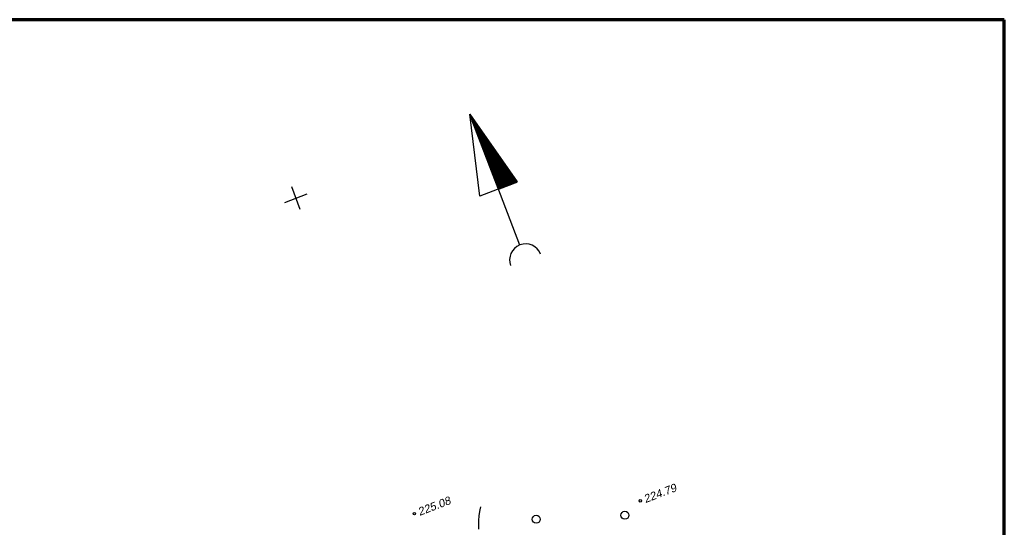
# Model space of a CAD drawing. Header units: millimetres. Extents: x -10 to 1169, y 1 to 1686.
# Tile 224 of 224: x 1046 to 1169, y 1623 to 1686. Entities that reach past the tile are written whole.
import ezdxf

# ---------------------------------------------------------------- set-up
doc = ezdxf.new("R2010")
doc.units = ezdxf.units.MM
for name, color, linetype in [('CONTURS', 7, 'Continuous'), ('COORDS', 7, 'Continuous'), ('IZOLINES', 32, 'Continuous'), ('PDIGIT', 170, 'Continuous'), ('PICKETS', 7, 'Continuous'), ('Листы', 7, 'Continuous')]:
    doc.layers.add(name, color=color, linetype=linetype)
doc.styles.get("Standard").update_dxf_attribs({"font": 'arial.ttf'})

# ---------------------------------------------------------------- blocks, each defined once
blk = doc.blocks.new('372')
at = {"layer": 'CONTURS'}
blk.add_circle((0, 0), 1, dxfattribs=at)
blk = doc.blocks.new('NSARROW')
at = {"layer": 'CONTURS'}
h = blk.add_hatch(dxfattribs=at)
h.set_pattern_fill('ANSI37', color=256, scale=0.1, style=0)
h.set_pattern_definition([(45, (0, 0), (-0.0088388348, 0.0088388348), []), (135, (0, 0), (-0.0088388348, -0.0088388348), [])])
h.paths.add_polyline_path([(0, 40), (0, 20), (5, 20)])
for p, q in [((-5, 20), (0, 40)), ((0, 5.05), (0, 40)), ((0, 40), (5, 20)), ((5, 20), (-5, 20))]:
    blk.add_line(p, q, dxfattribs=at)
blk.add_arc((0, 1.07), 4, 0, 180, dxfattribs=at)

msp = doc.modelspace()

# ---------------------------------------------------------------- linework, layer by layer
at = {"layer": 'COORDS', "lineweight": -2}
for p, q in [((1080.92239, 1662.68306), (1079.84728, 1665.4838)), ((1078.98447, 1663.54588), (1081.78521, 1664.62098))]:
    msp.add_line(p, q, dxfattribs=at)
at = {"layer": 'IZOLINES'}
msp.add_lwpolyline([(1103.17949, 1622.77732), (1103.19489, 1623.81243), (1103.2573, 1624.49232), (1103.36344, 1625.17707), (1103.36442, 1625.18232), (1103.36639, 1625.1928), (1103.36548, 1625.18238), (1103.44749, 1625.58619), (1103.44796, 1625.58827)], dxfattribs=at)
at = {"layer": 'PICKETS', "color": 7, "lineweight": -2}
for centre in [(1123.33875, 1626.31519), (1095.15776, 1624.71686)]:
    msp.add_circle(centre, 0.15, dxfattribs=at)
at = {"layer": 'Листы', "lineweight": 70, "ltscale": 200}
msp.add_lwpolyline([(1168.76888, 1686.35822), (128.55065, 1686.35822), (128.55065, 1400.47816), (1168.76888, 1400.47816)], close=True, dxfattribs=at)

# ---------------------------------------------------------------- block references
at = {"layer": 'CONTURS', "lineweight": -2, "xscale": 0.5, "yscale": 0.5, "zscale": 0.5, "rotation": 21}
for name, p in [('NSARROW', (1109.22897, 1655.88071)), ('372', (1110.35955, 1624.01901)), ('372', (1121.41643, 1624.51434))]:
    msp.add_blockref(name, p, dxfattribs=at)

# ---------------------------------------------------------------- texts
at = {"layer": 'PDIGIT', "color": 7, "lineweight": -2, "oblique": 10}
for s, p in [('224.79', (1123.98472, 1626.02758)), ('225.08', (1095.80374, 1624.42926))]:
    msp.add_text(s, height=1, rotation=21, dxfattribs=at).set_placement(p)

doc.saveas('drawing.dxf')
